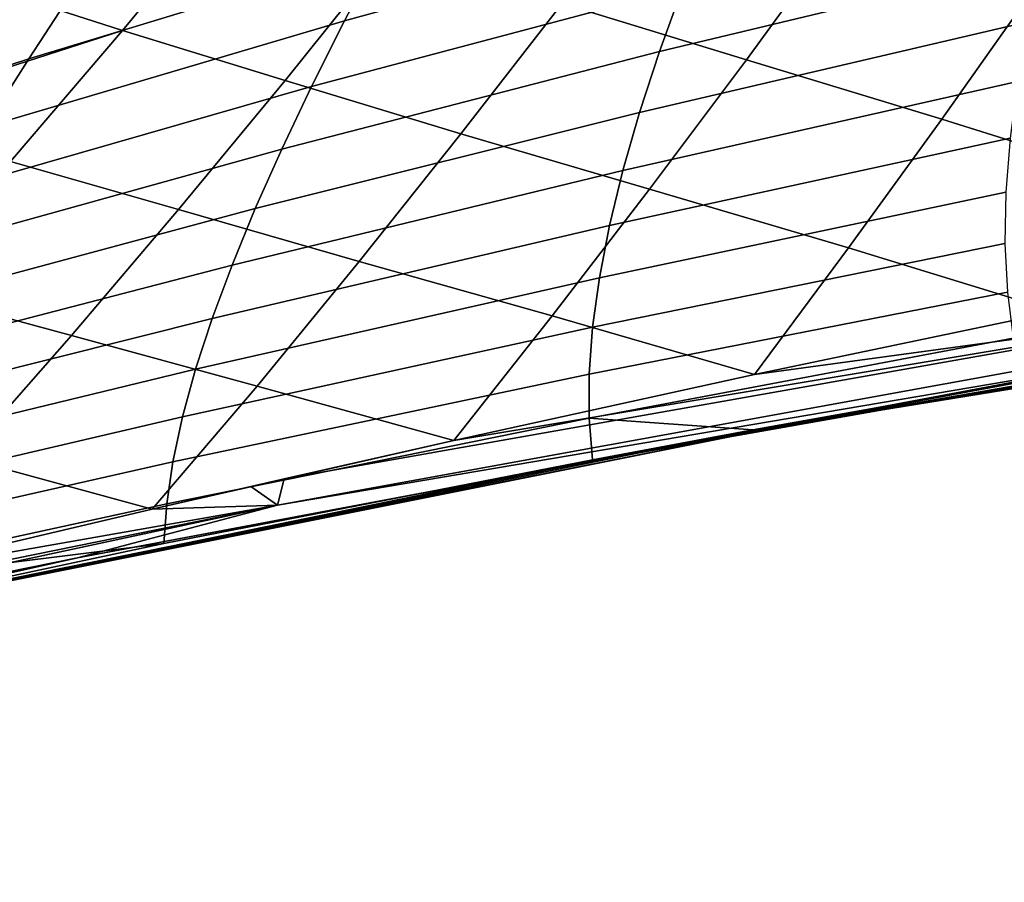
# Model space of a CAD drawing. Header units: metres. Extents: x -25 to 132, y -25 to 47.
# Tile 37 of 153: x 19.88 to 23.1, y -21.48 to -18.66. Entities that reach past the tile are written whole.
import ezdxf

# ---------------------------------------------------------------- set-up
doc = ezdxf.new("R2010")
doc.units = ezdxf.units.M
doc.layers.add('solid_12_061_031_XXX', color=7, linetype='CONTINUOUS')

msp = doc.modelspace()

# ---------------------------------------------------------------- linework, layer by layer
at = {"layer": 'solid_12_061_031_XXX'}
for points in [[(20.397825, -18.056026, 40.396336), (20.227242, -18.312319, 41.385269), (19.147394, -18.687014, 40.33075), (19.344162, -18.432627, 39.299366)], [(22.230677, -18.109968, 45.390469), (22.135916, -18.33853, 46.380898), (20.945974, -18.665451, 45.45908), (21.063446, -18.440145, 44.422863)], [(22.260456, -18.792881, 74.664719), (22.574671, -18.361244, 75.263893), (21.985714, -18.171518, 75.801994), (21.657534, -18.608162, 75.177765)], [(21.190716, -18.204182, 43.416565), (21.063446, -18.440145, 44.422863), (19.914272, -18.789932, 43.456364), (20.065905, -18.556833, 42.40527)], [(23.279409, -18.252529, 48.272583), (23.22517, -18.465328, 49.272499), (21.975954, -18.765772, 48.448063), (22.050945, -18.557077, 47.400082)], [(20.220043, -18.696959, 75.740135), (20.583876, -18.257147, 76.433846), (19.736891, -18.54117, 76.450066)], [(20.751938, -18.860863, 75.100014), (21.098207, -18.428461, 75.770615), (20.583876, -18.257147, 76.433846), (20.220043, -18.696959, 75.740135)], [(20.227242, -18.312319, 41.385269), (20.065905, -18.556833, 42.40527), (18.960064, -18.92906, 41.394382), (19.147394, -18.687014, 40.33075)], [(22.135916, -18.33853, 46.380898), (22.050945, -18.557077, 47.400082), (20.838516, -18.880287, 46.525257), (20.945974, -18.665451, 45.45908)], [(22.899229, -18.987206, 74.22747), (23.201387, -18.558935, 74.800461), (22.574671, -18.361244, 75.263893), (22.260456, -18.792881, 74.664719)], [(21.063446, -18.440145, 44.422863), (20.945974, -18.665451, 45.45908), (19.772655, -19.011889, 44.53857), (19.914272, -18.789932, 43.456364)], [(21.327042, -19.034979, 74.532028), (21.657534, -18.608162, 75.177765), (21.098207, -18.428461, 75.770615), (20.751938, -18.860863, 75.100014)], [(23.22517, -18.465328, 49.272499), (23.180843, -18.668846, 50.30006), (21.911135, -18.964771, 49.524887), (21.975954, -18.765772, 48.448063)], [(20.220043, -18.696959, 75.740135), (19.736891, -18.54117, 76.450066), (18.91087, -18.826721, 76.483124), (19.351147, -18.977093, 75.708504)], [(20.065905, -18.556833, 42.40527), (19.914272, -18.789932, 43.456364), (18.782658, -19.15917, 42.490276), (18.960064, -18.92906, 41.394382)], [(22.050945, -18.557077, 47.400082), (21.975954, -18.765772, 48.448063), (20.741283, -19.084841, 47.621426), (20.838516, -18.880287, 46.525257)], [(23.566263, -19.195702, 73.861), (23.858498, -18.769205, 74.40744), (23.201387, -18.558935, 74.800461), (22.899229, -18.987206, 74.22747)], [(21.943962, -19.215773, 74.0457), (22.260456, -18.792881, 74.664719), (21.657534, -18.608162, 75.177765), (21.327042, -19.034979, 74.532028)], [(20.945974, -18.665451, 45.45908), (20.838516, -18.880287, 46.525257), (19.641296, -19.222923, 45.651917), (19.772655, -19.011889, 44.53857)], [(23.180843, -18.668846, 50.30006), (23.146595, -18.86322, 51.355312), (21.856678, -19.154238, 50.630596), (21.911135, -18.964771, 49.524887)], [(19.853846, -19.124813, 75.021378), (20.220043, -18.696959, 75.740135), (19.351147, -18.977093, 75.708504)], [(20.403532, -19.282515, 74.406128), (20.751938, -18.860863, 75.100014), (20.220043, -18.696959, 75.740135), (19.853846, -19.124813, 75.021378)], [(21.975954, -18.765772, 48.448063), (21.911135, -18.964771, 49.524887), (20.654491, -19.279301, 48.747616), (20.741283, -19.084841, 47.621426)], [(19.914272, -18.789932, 43.456364), (19.772655, -19.011889, 44.53857), (18.615519, -19.377657, 43.61845), (18.782658, -19.15917, 42.490276)], [(22.594706, -19.407759, 73.636215), (22.899229, -18.987206, 74.22747), (22.260456, -18.792881, 74.664719), (21.943962, -19.215773, 74.0457)], [(20.994522, -19.452185, 73.864716), (21.327042, -19.034979, 74.532028), (20.751938, -18.860863, 75.100014), (20.403532, -19.282515, 74.406128)], [(23.146595, -18.86322, 51.355312), (23.122587, -19.048584, 52.438309), (21.812773, -19.33433, 51.765228), (21.856678, -19.154238, 50.630596)], [(20.838516, -18.880287, 46.525257), (20.741283, -19.084841, 47.621426), (19.52043, -19.423258, 46.796429), (19.641296, -19.222923, 45.651917)], [(21.911135, -18.964771, 49.524887), (21.856678, -19.154238, 50.630596), (20.578356, -19.463856, 49.90387), (20.654491, -19.279301, 48.747616)], [(23.272226, -19.615355, 73.297874), (23.566263, -19.195702, 73.861), (22.899229, -18.987206, 74.22747), (22.594706, -19.407759, 73.636215)], [(21.625422, -19.630129, 73.406754), (21.943962, -19.215773, 74.0457), (21.327042, -19.034979, 74.532028), (20.994522, -19.452185, 73.864716)], [(23.122587, -19.048584, 52.438309), (23.108992, -19.225077, 53.549107), (21.77961, -19.505207, 52.928837), (21.812773, -19.33433, 51.765228)], [(20.741283, -19.084841, 47.621426), (20.654491, -19.279301, 48.747616), (19.410294, -19.613111, 47.972134), (19.52043, -19.423258, 46.796429)], [(20.053326, -19.69364, 73.688866), (20.403532, -19.282515, 74.406128), (19.853846, -19.124813, 75.021378), (19.48567, -19.540937, 74.277481)], [(21.856678, -19.154238, 50.630596), (21.812773, -19.33433, 51.765228), (20.51309, -19.638695, 51.090214), (20.578356, -19.463856, 49.90387)], [(22.287001, -19.821583, 73.025421), (22.594706, -19.407759, 73.636215), (21.943962, -19.215773, 74.0457), (21.625422, -19.630129, 73.406754)], [(23.108992, -19.225077, 53.549107), (23.105968, -19.392832, 54.687752), (21.75738, -19.667032, 54.121456), (21.77961, -19.505207, 52.928837)], [(20.654491, -19.279301, 48.747616), (20.578356, -19.463856, 49.90387), (19.311123, -19.792707, 49.179062), (19.410294, -19.613111, 47.972134)], [(20.660252, -19.859991, 73.175728), (20.994522, -19.452185, 73.864716), (20.403532, -19.282515, 74.406128), (20.053326, -19.69364, 73.688866)], [(21.812773, -19.33433, 51.765228), (21.77961, -19.505207, 52.928837), (20.458908, -19.804003, 52.30669), (20.51309, -19.638695, 51.090214)], [(21.724373, -20.110186, 72.328079), (22.396511, -19.987383, 58.160496), (26.083723, -19.388762, 59.240456), (24.026241, -19.704353, 72.863358)], [(23.105968, -19.392832, 54.687752), (23.113686, -19.551989, 55.854298), (21.746273, -19.819965, 55.343132), (21.75738, -19.667032, 54.121456)], [(23.272226, -19.615355, 73.297874), (22.594706, -19.407759, 73.636215), (22.287001, -19.821583, 73.025421)], [(25.977184, -19.393997, 59.069977), (26.083723, -19.388762, 59.240456), (22.396511, -19.987383, 58.160496)], [(25.977184, -19.393997, 59.069977), (22.396511, -19.987383, 58.160496), (24.567139, -19.610159, 58.67094)], [(20.578356, -19.463856, 49.90387), (20.51309, -19.638695, 51.090214), (19.223158, -19.962263, 50.417233), (19.311123, -19.792707, 49.179062)], [(21.303162, -20.03722, 72.746124), (21.625422, -19.630129, 73.406754), (20.994522, -19.452185, 73.864716), (20.660252, -19.859991, 73.175728)], [(21.77961, -19.505207, 52.928837), (21.75738, -19.667032, 54.121456), (20.416025, -19.959969, 53.553326), (20.458908, -19.804003, 52.30669)], [(19.701649, -20.094456, 72.948158), (20.053326, -19.69364, 73.688866), (19.48567, -19.540937, 74.277481), (19.115902, -19.945566, 73.508385)], [(23.113686, -19.551989, 55.854298), (23.132309, -19.702681, 57.048798), (21.746479, -19.964163, 56.593906), (21.746273, -19.819965, 55.343132)], [(24.000536, -19.587894, 73.320412), (20.748396, -20.162645, 72.585716), (20.72683, -20.248415, 72.407333), (23.996431, -19.655052, 73.171738)], [(24.000536, -19.587894, 73.320412), (21.303162, -20.03722, 72.746124), (20.748396, -20.162645, 72.585716)], [(24.000536, -19.587894, 73.320412), (22.287001, -19.821583, 73.025421), (21.303162, -20.03722, 72.746124)], [(24.000536, -19.587894, 73.320412), (23.272226, -19.615355, 73.297874), (22.287001, -19.821583, 73.025421)], [(20.51309, -19.638695, 51.090214), (20.458908, -19.804003, 52.30669), (19.146633, -20.122002, 51.68668), (19.223158, -19.962263, 50.417233)], [(22.287001, -19.821583, 73.025421), (21.625422, -19.630129, 73.406754), (21.303162, -20.03722, 72.746124)], [(24.567139, -19.610159, 58.67094), (22.396511, -19.987383, 58.160496), (23.16094, -19.845442, 58.272797)], [(21.75738, -19.667032, 54.121456), (21.746273, -19.819965, 55.343132), (20.384655, -20.106783, 54.830162), (20.416025, -19.959969, 53.553326)], [(23.996431, -19.655052, 73.171738), (20.72683, -20.248415, 72.407333), (23.475922, -19.782858, 72.895805)], [(20.317778, -20.261742, 72.459923), (20.660252, -19.859991, 73.175728), (20.053326, -19.69364, 73.688866), (19.701649, -20.094456, 72.948158)], [(23.475922, -19.782858, 72.895805), (21.724373, -20.110186, 72.328079), (24.026241, -19.704353, 72.863358)], [(23.132309, -19.702681, 57.048798), (23.16094, -19.845442, 58.272797), (22.281704, -20.002607, 58.023418), (21.746479, -19.964163, 56.593906)], [(23.475922, -19.782858, 72.895805), (20.073179, -20.421192, 72.093613), (21.724373, -20.110186, 72.328079)], [(20.72683, -20.248415, 72.407333), (20.073179, -20.421192, 72.093613), (23.475922, -19.782858, 72.895805)], [(20.458908, -19.804003, 52.30669), (20.416025, -19.959969, 53.553326), (19.081787, -20.272142, 52.987423), (19.146633, -20.122002, 51.68668)], [(21.746273, -19.819965, 55.343132), (21.746479, -19.964163, 56.593906), (20.365009, -20.244631, 56.137226), (20.384655, -20.106783, 54.830162)], [(21.303162, -20.03722, 72.746124), (20.660252, -19.859991, 73.175728), (20.317778, -20.261742, 72.459923)], [(23.16094, -19.845442, 58.272797), (22.396511, -19.987383, 58.160496), (22.281704, -20.002607, 58.023418)], [(20.416025, -19.959969, 53.553326), (20.384655, -20.106783, 54.830162), (19.028858, -20.412907, 54.319496), (19.081787, -20.272142, 52.987423)], [(15.502593, -21.481768, 70.80706), (18.728613, -20.720545, 57.08609), (22.396511, -19.987383, 58.160496), (18.941669, -20.673738, 71.659653)], [(22.281704, -20.002607, 58.023418), (22.396511, -19.987383, 58.160496), (18.728613, -20.720545, 57.08609)], [(21.724373, -20.110186, 72.328079), (18.941669, -20.673738, 71.659653), (22.396511, -19.987383, 58.160496)], [(21.746479, -19.964163, 56.593906), (21.757284, -20.10006, 57.874527), (20.355444, -20.374277, 57.476185), (20.365009, -20.244631, 56.137226)], [(22.281704, -20.002607, 58.023418), (21.757284, -20.10006, 57.874527), (21.746479, -19.964163, 56.593906)], [(22.281704, -20.002607, 58.023418), (18.728613, -20.720545, 57.08609), (21.757284, -20.10006, 57.874527)], [(20.748396, -20.162645, 72.585716), (21.303162, -20.03722, 72.746124), (20.317778, -20.261742, 72.459923)], [(21.757284, -20.10006, 57.874527), (18.728613, -20.720545, 57.08609), (20.355444, -20.374277, 57.476185)], [(20.073179, -20.421192, 72.093613), (18.941669, -20.673738, 71.659653), (21.724373, -20.110186, 72.328079)], [(20.384655, -20.106783, 54.830162), (20.365009, -20.244631, 56.137226), (18.988079, -20.544514, 55.682919), (19.028858, -20.412907, 54.319496)], [(20.317778, -20.261742, 72.459923), (19.701649, -20.094456, 72.948158), (19.327789, -20.494814, 72.167412)], [(20.748396, -20.162645, 72.585716), (20.317778, -20.261742, 72.459923), (20.640173, -20.18741, 72.554199)], [(20.72683, -20.248415, 72.407333), (20.640173, -20.18741, 72.554199), (20.317778, -20.261742, 72.459923)], [(20.72683, -20.248415, 72.407333), (20.748396, -20.162645, 72.585716), (20.640173, -20.18741, 72.554199)], [(20.72683, -20.248415, 72.407333), (18.351284, -20.731085, 71.876404), (17.476072, -20.947512, 71.616333)], [(20.72683, -20.248415, 72.407333), (17.476072, -20.947512, 71.616333), (20.073179, -20.421192, 72.093613)], [(20.72683, -20.248415, 72.407333), (19.327789, -20.494814, 72.167412), (18.351284, -20.731085, 71.876404)], [(20.365009, -20.244631, 56.137226), (20.355444, -20.374277, 57.476185), (18.988079, -20.544514, 55.682919)], [(20.72683, -20.248415, 72.407333), (20.317778, -20.261742, 72.459923), (19.327789, -20.494814, 72.167412)], [(18.988079, -20.544514, 55.682919), (20.355444, -20.374277, 57.476185), (18.728613, -20.720545, 57.08609), (18.959078, -20.667372, 57.078224)], [(20.073179, -20.421192, 72.093613), (17.261667, -21.001139, 71.553116), (16.69713, -21.173233, 71.265884)], [(20.073179, -20.421192, 72.093613), (16.69713, -21.173233, 71.265884), (18.941669, -20.673738, 71.659653)], [(20.073179, -20.421192, 72.093613), (17.392864, -20.968298, 71.591766), (17.261667, -21.001139, 71.553116)], [(20.073179, -20.421192, 72.093613), (17.476072, -20.947512, 71.616333), (17.392864, -20.968298, 71.591766)]]:
    msp.add_3dface(points, dxfattribs=at)

doc.saveas('drawing.dxf')
